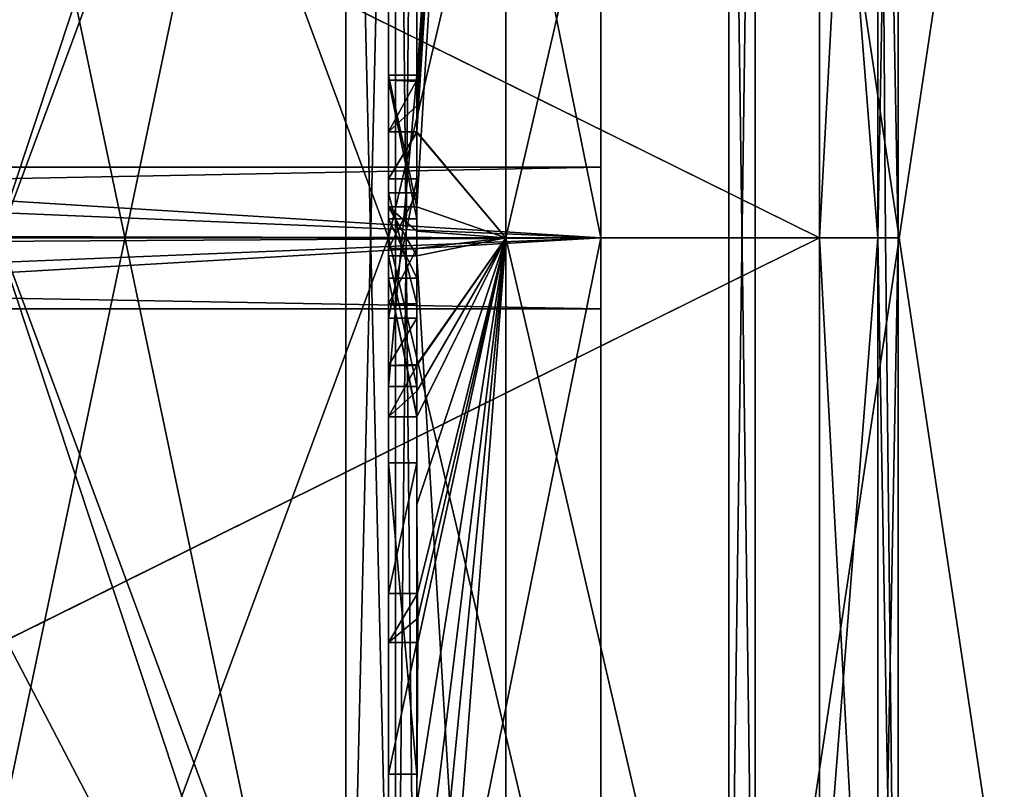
# Model space of a CAD drawing. Extents: x -23 to 470, y -2000 to 0.
# Tile 102 of 172: x -7.2 to -0.25, y -31.9 to -26.46. Entities that reach past the tile are written whole.
import ezdxf

# ---------------------------------------------------------------- set-up
doc = ezdxf.new("R2010")
doc.units = 0
doc.header["$LTSCALE"] = 64.024212
for name, color, linetype in [('1062', 7, 'CONTINUOUS'), ('1065', 7, 'CONTINUOUS'), ('1068', 7, 'CONTINUOUS'), ('1073', 7, 'CONTINUOUS'), ('1074', 7, 'CONTINUOUS'), ('1075', 7, 'CONTINUOUS'), ('1076', 7, 'CONTINUOUS'), ('1077', 7, 'CONTINUOUS'), ('1078', 7, 'CONTINUOUS'), ('1081', 7, 'CONTINUOUS'), ('1082', 7, 'CONTINUOUS'), ('1085', 7, 'CONTINUOUS'), ('1086', 7, 'CONTINUOUS'), ('1119', 7, 'CONTINUOUS'), ('1121', 7, 'CONTINUOUS'), ('1122', 7, 'CONTINUOUS'), ('1123', 7, 'CONTINUOUS'), ('1124', 7, 'CONTINUOUS'), ('1129', 7, 'CONTINUOUS'), ('1130', 7, 'CONTINUOUS'), ('1131', 7, 'CONTINUOUS'), ('1132', 7, 'CONTINUOUS'), ('1133', 7, 'CONTINUOUS'), ('1134', 7, 'CONTINUOUS'), ('1135', 7, 'CONTINUOUS'), ('1136', 7, 'CONTINUOUS'), ('1137', 7, 'CONTINUOUS'), ('1146', 7, 'CONTINUOUS'), ('1149', 7, 'CONTINUOUS'), ('1152', 7, 'CONTINUOUS'), ('1153', 7, 'CONTINUOUS'), ('1172', 7, 'CONTINUOUS'), ('1173', 7, 'CONTINUOUS'), ('1174', 7, 'CONTINUOUS'), ('1175', 7, 'CONTINUOUS'), ('1176', 7, 'CONTINUOUS'), ('1177', 7, 'CONTINUOUS'), ('1178', 7, 'CONTINUOUS'), ('1179', 7, 'CONTINUOUS'), ('1180', 7, 'CONTINUOUS'), ('1181', 7, 'CONTINUOUS'), ('1182', 7, 'CONTINUOUS'), ('1183', 7, 'CONTINUOUS'), ('1184', 7, 'CONTINUOUS'), ('1185', 7, 'CONTINUOUS'), ('1186', 7, 'CONTINUOUS'), ('1250', 7, 'CONTINUOUS'), ('761', 7, 'CONTINUOUS'), ('766', 7, 'CONTINUOUS'), ('767', 7, 'CONTINUOUS'), ('840', 7, 'CONTINUOUS'), ('841', 7, 'CONTINUOUS'), ('867', 7, 'CONTINUOUS'), ('868', 7, 'CONTINUOUS')]:
    doc.layers.add(name, color=color, linetype=linetype)

msp = doc.modelspace()

# ---------------------------------------------------------------- linework, layer by layer
at = {"layer": '1062', "linetype": 'CONTINUOUS'}
for points in [[(-8.0232, -20.5597, 17.05), (-4.9, -35.4403, 17.05), (-8.5978, -24.2917, 17.05), (-8.0232, -20.5597, 17.05)], [(-4.9, -20.5597, 17.05), (-4.9, -35.4403, 17.05), (-8.0232, -20.5597, 17.05), (-4.9, -20.5597, 17.05)], [(-8.5978, -24.2917, 17.05), (-4.9, -35.4403, 17.05), (-8.7857, -28, 17.05), (-8.5978, -24.2917, 17.05)], [(-8.7857, -28, 17.05), (-4.9, -35.4403, 17.05), (-8.5976, -31.7097, 17.05), (-8.7857, -28, 17.05)], [(-8.5976, -31.7097, 17.05), (-4.9, -35.4403, 17.05), (-8.0232, -35.4403, 17.05), (-8.5976, -31.7097, 17.05)]]:
    msp.add_3dface(points, dxfattribs=at)
at = {"layer": '1065', "linetype": 'CONTINUOUS'}
for points in [[(-8.5978, -31.7083, 48.95), (-4.9, -20.5597, 48.95), (-8.7857, -28, 48.95), (-8.5978, -31.7083, 48.95)], [(-8.7857, -28, 48.95), (-4.9, -20.5597, 48.95), (-8.5976, -24.2903, 48.95), (-8.7857, -28, 48.95)], [(-8.0232, -35.4403, 48.95), (-4.9, -20.5597, 48.95), (-8.5978, -31.7083, 48.95), (-8.0232, -35.4403, 48.95)], [(-4.9, -35.4403, 48.95), (-4.9, -20.5597, 48.95), (-8.0232, -35.4403, 48.95), (-4.9, -35.4403, 48.95)]]:
    msp.add_3dface(points, dxfattribs=at)
at = {"layer": '1068', "linetype": 'CONTINUOUS'}
for points in [[(-4.4, -18.2415, 16.1174), (-4.4, -27.7791, 13.5006), (-4.4, -20.4497, 16.55), (-4.4, -18.2415, 16.1174)], [(-4.4, -35.5503, 49.45), (-4.4, -21.7364, 49.5), (-4.4, -20.4497, 49.45), (-4.4, -35.5503, 49.45)], [(-4.4, -26.85, 16.5), (-4.4, -29.0506, 16.5), (-4.4, -20.4497, 16.55), (-4.4, -26.85, 16.5)], [(-4.4, -20.4497, 16.55), (-4.4, -29.0506, 16.5), (-4.4, -35.5503, 16.55), (-4.4, -20.4497, 16.55)], [(-4.4, -26.85, 16.2172), (-4.4, -26.85, 16.5), (-4.4, -20.4497, 16.55), (-4.4, -26.85, 16.2172)], [(-4.4, -27.7791, 13.5006), (-4.4, -26.85, 16.2172), (-4.4, -20.4497, 16.55), (-4.4, -27.7791, 13.5006)], [(-4.4, -22.1297, 49.5), (-4.4, -21.7364, 49.5), (-4.4, -35.5503, 49.45), (-4.4, -22.1297, 49.5)], [(-4.4, -23.5648, 49.5), (-4.4, -22.1297, 49.5), (-4.4, -35.5503, 49.45), (-4.4, -23.5648, 49.5)], [(-4.4, -23.9582, 49.5), (-4.4, -23.5648, 49.5), (-4.4, -35.5503, 49.45), (-4.4, -23.9582, 49.5)], [(-4.4, -25.8781, 49.5), (-4.4, -23.9582, 49.5), (-4.4, -35.5503, 49.45), (-4.4, -25.8781, 49.5)], [(-4.4, -26.2268, 49.5), (-4.4, -25.8781, 49.5), (-4.4, -35.5503, 49.45), (-4.4, -26.2268, 49.5)], [(-4.4, -26.2268, 52.4192), (-4.4, -26.2268, 49.5), (-4.4, -27.8639, 49.5), (-4.4, -26.2268, 52.4192)], [(-4.4, -27.8639, 49.5), (-4.4, -26.2268, 49.5), (-4.4, -35.5503, 49.45), (-4.4, -27.8639, 49.5)], [(-4.4, -26.5602, 52.4468), (-4.4, -26.2268, 52.4192), (-4.4, -27.8639, 49.5), (-4.4, -26.5602, 52.4468)], [(-4.4, -26.894, 52.4686), (-4.4, -26.5602, 52.4468), (-4.4, -27.8639, 49.5), (-4.4, -26.894, 52.4686)], [(-4.4, -27.7791, 16.2172), (-4.4, -26.85, 16.2172), (-4.4, -27.7791, 13.5006), (-4.4, -27.7791, 16.2172)], [(-4.4, -27.254, 52.4857), (-4.4, -27.5811, 51.4497), (-4.4, -28.0747, 52.4999), (-4.4, -27.254, 52.4857)], [(-4.4, -27.5811, 51.4497), (-4.4, -28.5656, 51.4497), (-4.4, -28.0747, 52.4999), (-4.4, -27.5811, 51.4497)], [(-4.4, -28.4656, 51.1456), (-4.4, -27.6811, 51.1456), (-4.4, -28.0744, 49.904), (-4.4, -28.4656, 51.1456)], [(-4.4, -28.2828, 49.5), (-4.4, -27.8639, 49.5), (-4.4, -35.5503, 49.45), (-4.4, -28.2828, 49.5)], [(-4.4, -28.5656, 51.4497), (-4.4, -28.8949, 52.4795), (-4.4, -28.0747, 52.4999), (-4.4, -28.5656, 51.4497)], [(-4.4, -28.1257, 13.5002), (-4.4, -35.6608, 15.0679), (-4.4, -28.1257, 16.2172), (-4.4, -28.1257, 13.5002)], [(-4.4, -28.1257, 16.2172), (-4.4, -35.6608, 15.0679), (-4.4, -29.0506, 16.2172), (-4.4, -28.1257, 16.2172)], [(-4.4, -29.2498, 52.4599), (-4.4, -28.2828, 49.5), (-4.4, -29.5882, 49.5), (-4.4, -29.2498, 52.4599)], [(-4.4, -29.5882, 49.5), (-4.4, -28.2828, 49.5), (-4.4, -35.5503, 49.45), (-4.4, -29.5882, 49.5)], [(-4.4, -29.0506, 16.2172), (-4.4, -35.6608, 15.0679), (-4.4, -29.0506, 16.5), (-4.4, -29.0506, 16.2172)], [(-4.4, -29.0506, 16.5), (-4.4, -35.6608, 15.0679), (-4.4, -35.5503, 16.55), (-4.4, -29.0506, 16.5)], [(-4.4, -29.8827, 52.4089), (-4.4, -29.2498, 52.4599), (-4.4, -29.5882, 49.7828), (-4.4, -29.8827, 52.4089)], [(-4.4, -29.5882, 49.7828), (-4.4, -29.2498, 52.4599), (-4.4, -29.5882, 49.5), (-4.4, -29.5882, 49.7828)], [(-4.4, -30.5131, 49.7828), (-4.4, -29.8827, 52.4089), (-4.4, -29.5882, 49.7828), (-4.4, -30.5131, 49.7828)], [(-4.4, -31.7888, 49.5), (-4.4, -29.5882, 49.5), (-4.4, -35.5503, 49.45), (-4.4, -31.7888, 49.5)], [(-4.4, -30.5131, 52.3374), (-4.4, -29.8827, 52.4089), (-4.4, -30.5131, 49.7828), (-4.4, -30.5131, 52.3374)], [(-4.4, -30.8597, 49.7828), (-4.4, -31.7888, 49.7828), (-4.4, -30.8597, 52.2892), (-4.4, -30.8597, 49.7828)], [(-4.4, -30.8597, 52.2892), (-4.4, -31.7888, 49.7828), (-4.4, -32.0042, 52.0844), (-4.4, -30.8597, 52.2892)], [(-4.4, -31.7888, 49.7828), (-4.4, -31.7888, 49.5), (-4.4, -32.6371, 49.5), (-4.4, -31.7888, 49.7828)], [(-4.4, -32.6371, 49.5), (-4.4, -31.7888, 49.5), (-4.4, -35.5503, 49.45), (-4.4, -32.6371, 49.5)], [(-4.4, -32.0042, 52.0844), (-4.4, -31.7888, 49.7828), (-4.4, -32.6371, 49.5), (-4.4, -32.0042, 52.0844)]]:
    msp.add_3dface(points, dxfattribs=at)
at = {"layer": '1073', "linetype": 'CONTINUOUS'}
for points in [[(-4.4, -27.7791, 13.5006), (-4.4, -18.2415, 16.1174), (-3.7698, -17.4203, 14.6754), (-4.4, -27.7791, 13.5006)], [(-3.7698, -28, 11.8406), (-4.4, -27.7791, 13.5006), (-3.7698, -17.4203, 14.6754), (-3.7698, -28, 11.8406)], [(-3.7698, -28, 11.8406), (-3.7698, -17.4203, 14.6754), (-2.1949, -21.207, 12.0934), (-3.7698, -28, 11.8406)], [(-2.1949, -34.793, 12.0934), (-3.7698, -28, 11.8406), (-2.1949, -21.207, 12.0934), (-2.1949, -34.793, 12.0934)], [(-4.4, -27.9524, 13.5), (-4.4, -27.7791, 13.5006), (-3.7698, -28, 11.8406), (-4.4, -27.9524, 13.5)], [(-4.4, -28.1257, 13.5002), (-4.4, -27.9524, 13.5), (-3.7698, -28, 11.8406), (-4.4, -28.1257, 13.5002)], [(-3.7698, -38.5797, 14.6754), (-4.4, -28.1257, 13.5002), (-3.7698, -28, 11.8406), (-3.7698, -38.5797, 14.6754)], [(-3.7698, -38.5797, 14.6754), (-3.7698, -28, 11.8406), (-2.1949, -34.793, 12.0934), (-3.7698, -38.5797, 14.6754)], [(-4.4, -35.6608, 15.0679), (-4.4, -28.1257, 13.5002), (-3.7698, -38.5797, 14.6754), (-4.4, -35.6608, 15.0679)]]:
    msp.add_3dface(points, dxfattribs=at)
at = {"layer": '1074', "linetype": 'CONTINUOUS'}
for points in [[(-3.7698, -28, 54.1594), (-3.7698, -17.4203, 51.3246), (-4.4, -27.2495, 52.5), (-3.7698, -28, 54.1594)], [(-4.4, -27.2495, 52.5), (-3.7698, -17.4203, 51.3246), (-4.3999, -27.0666, 52.5), (-4.4, -27.2495, 52.5)], [(-4.3999, -27.0666, 52.5), (-3.7698, -17.4203, 51.3246), (-4.3998, -26.8838, 52.5), (-4.3999, -27.0666, 52.5)], [(-4.3998, -26.8838, 52.5), (-3.7698, -17.4203, 51.3246), (-4.3987, -26.2268, 52.5), (-4.3998, -26.8838, 52.5)], [(-3.7698, -17.4203, 51.3246), (-3.7698, -28, 54.1594), (-2.1949, -21.207, 53.9066), (-3.7698, -17.4203, 51.3246)], [(-2.1949, -21.207, 53.9066), (-3.7698, -28, 54.1594), (-2.1949, -34.793, 53.9066), (-2.1949, -21.207, 53.9066)], [(-4.4, -26.2268, 52.4192), (-4.4, -26.5602, 52.4468), (-4.3997, -26.2268, 52.4596), (-4.4, -26.2268, 52.4192)], [(-4.4, -26.5602, 52.4468), (-4.3998, -26.8838, 52.5), (-4.3987, -26.2268, 52.5), (-4.4, -26.5602, 52.4468)], [(-4.3997, -26.2268, 52.4596), (-4.4, -26.5602, 52.4468), (-4.3987, -26.2268, 52.5), (-4.3997, -26.2268, 52.4596)], [(-4.4, -26.5602, 52.4468), (-4.4, -26.894, 52.4686), (-4.3999, -26.8889, 52.4843), (-4.4, -26.5602, 52.4468)], [(-4.3998, -26.8838, 52.5), (-4.4, -26.5602, 52.4468), (-4.3999, -26.8889, 52.4843), (-4.3998, -26.8838, 52.5)], [(-4.4, -27.254, 52.4857), (-3.7698, -28, 54.1594), (-4.4, -27.2495, 52.5), (-4.4, -27.254, 52.4857)], [(-4.4, -27.254, 52.4857), (-4.4, -28.0747, 52.4999), (-3.7698, -28, 54.1594), (-4.4, -27.254, 52.4857)], [(-4.4, -28.0747, 52.4999), (-4.4, -28.8949, 52.4795), (-3.7698, -28, 54.1594), (-4.4, -28.0747, 52.4999)], [(-3.7698, -28, 54.1594), (-4.4, -28.8949, 52.4795), (-4.4, -28.8982, 52.4897), (-3.7698, -28, 54.1594)], [(-3.7698, -28, 54.1594), (-4.4, -29.8827, 52.4089), (-4.3948, -30.5131, 52.5), (-3.7698, -28, 54.1594)], [(-4.4, -29.8827, 52.4089), (-3.7698, -28, 54.1594), (-4.3997, -29.2629, 52.5), (-4.4, -29.8827, 52.4089)], [(-3.7698, -28, 54.1594), (-4.4, -32.0042, 52.0844), (-4.3401, -32.6371, 52.5), (-3.7698, -28, 54.1594)], [(-4.4, -32.0042, 52.0844), (-3.7698, -28, 54.1594), (-4.3913, -30.8597, 52.5), (-4.4, -32.0042, 52.0844)], [(-4.3999, -28.9015, 52.5), (-3.7698, -28, 54.1594), (-4.4, -28.8982, 52.4897), (-4.3999, -28.9015, 52.5)], [(-4.3998, -29.0822, 52.5), (-3.7698, -28, 54.1594), (-4.3999, -28.9015, 52.5), (-4.3998, -29.0822, 52.5)], [(-4.3997, -29.2629, 52.5), (-3.7698, -28, 54.1594), (-4.3998, -29.0822, 52.5), (-4.3997, -29.2629, 52.5)], [(-4.3932, -30.6867, 52.5), (-3.7698, -28, 54.1594), (-4.3948, -30.5131, 52.5), (-4.3932, -30.6867, 52.5)], [(-4.3913, -30.8597, 52.5), (-3.7698, -28, 54.1594), (-4.3932, -30.6867, 52.5), (-4.3913, -30.8597, 52.5)], [(-4.2952, -33.3336, 52.5), (-3.7698, -28, 54.1594), (-4.3401, -32.6371, 52.5), (-4.2952, -33.3336, 52.5)], [(-4.2315, -34, 52.5), (-3.7698, -28, 54.1594), (-4.2952, -33.3336, 52.5), (-4.2315, -34, 52.5)], [(-3.7698, -38.5797, 51.3246), (-3.7698, -28, 54.1594), (-4.2315, -34, 52.5), (-3.7698, -38.5797, 51.3246)], [(-3.7698, -28, 54.1594), (-3.7698, -38.5797, 51.3246), (-2.1949, -34.793, 53.9066), (-3.7698, -28, 54.1594)], [(-4.4, -29.2498, 52.4599), (-4.4, -29.8827, 52.4089), (-4.3999, -29.2564, 52.48), (-4.4, -29.2498, 52.4599)], [(-4.3999, -29.2564, 52.48), (-4.4, -29.8827, 52.4089), (-4.3997, -29.2629, 52.5), (-4.3999, -29.2564, 52.48)], [(-4.4, -29.8827, 52.4089), (-4.4, -30.5131, 52.3374), (-4.3987, -30.5131, 52.4187), (-4.4, -29.8827, 52.4089)], [(-4.3948, -30.5131, 52.5), (-4.4, -29.8827, 52.4089), (-4.3987, -30.5131, 52.4187), (-4.3948, -30.5131, 52.5)], [(-4.4, -30.8597, 52.2892), (-4.4, -32.0042, 52.0844), (-4.3913, -30.8597, 52.5), (-4.4, -30.8597, 52.2892)], [(-4.3978, -30.8597, 52.3947), (-4.4, -30.8597, 52.2892), (-4.3913, -30.8597, 52.5), (-4.3978, -30.8597, 52.3947)]]:
    msp.add_3dface(points, dxfattribs=at)
at = {"layer": '1075', "linetype": 'CONTINUOUS'}
for points in [[(-2.0094, -34.789, 53.8945), (0, -21.3726, 53.3941), (-2.0094, -21.211, 53.8945), (-2.0094, -34.789, 53.8945)], [(0, -34.6274, 53.3941), (0, -21.3726, 53.3941), (-2.0094, -34.789, 53.8945), (0, -34.6274, 53.3941)]]:
    msp.add_3dface(points, dxfattribs=at)
at = {"layer": '1076', "linetype": 'CONTINUOUS'}
for points in [[(0, -21.3726, 12.6059), (0, -34.6274, 12.6059), (-2.0094, -21.211, 12.1055), (0, -21.3726, 12.6059)], [(-2.0094, -21.211, 12.1055), (0, -34.6274, 12.6059), (-2.0094, -34.789, 12.1055), (-2.0094, -21.211, 12.1055)]]:
    msp.add_3dface(points, dxfattribs=at)
at = {"layer": '1077', "linetype": 'CONTINUOUS'}
for points in [[(-1.5562, -22.7321, 27.7321), (-1.5562, -28, 25.55), (-1.1443, -20.3599, 25.3599), (-1.5562, -22.7321, 27.7321)], [(-1.5562, -28, 25.55), (-1.1443, -28, 22.1953), (-1.1443, -20.3599, 25.3599), (-1.5562, -28, 25.55)], [(-1.1443, -28, 43.8047), (-1.5562, -22.7321, 38.2679), (-1.1443, -20.3599, 40.6401), (-1.1443, -28, 43.8047)], [(-1.5562, -28, 40.45), (-1.5562, -22.7321, 38.2679), (-1.1443, -28, 43.8047), (-1.5562, -28, 40.45)]]:
    msp.add_3dface(points, dxfattribs=at)
at = {"layer": '1078', "linetype": 'CONTINUOUS'}
for points in [[(-1.5562, -28, 25.55), (-1.5562, -33.2679, 27.7321), (-1.1443, -28, 22.1953), (-1.5562, -28, 25.55)], [(-1.1443, -28, 22.1953), (-1.5562, -33.2679, 27.7321), (-1.1443, -35.64, 25.3599), (-1.1443, -28, 22.1953)], [(-1.5562, -33.2679, 38.2679), (-1.5562, -28, 40.45), (-1.1443, -35.64, 40.6401), (-1.5562, -33.2679, 38.2679)], [(-1.5562, -28, 40.45), (-1.1443, -28, 43.8047), (-1.1443, -35.64, 40.6401), (-1.5562, -28, 40.45)]]:
    msp.add_3dface(points, dxfattribs=at)
at = {"layer": '1081', "linetype": 'CONTINUOUS'}
for points in [[(-2.1949, -34.793, 12.0934), (-2.1949, -21.207, 12.0934), (-2.0094, -34.789, 12.1055), (-2.1949, -34.793, 12.0934)], [(-2.1949, -21.207, 12.0934), (-2.0094, -21.211, 12.1055), (-2.0094, -34.789, 12.1055), (-2.1949, -21.207, 12.0934)]]:
    msp.add_3dface(points, dxfattribs=at)
at = {"layer": '1082', "linetype": 'CONTINUOUS'}
for points in [[(-2.1949, -21.207, 53.9066), (-2.1949, -34.793, 53.9066), (-2.0094, -21.211, 53.8945), (-2.1949, -21.207, 53.9066)], [(-2.1949, -34.793, 53.9066), (-2.0094, -34.789, 53.8945), (-2.0094, -21.211, 53.8945), (-2.1949, -34.793, 53.9066)]]:
    msp.add_3dface(points, dxfattribs=at)
at = {"layer": '1085', "linetype": 'CONTINUOUS'}
for points in [[(-9.1, -24.2663, 26.5532), (-1.5562, -28, 25.55), (-1.5562, -22.7321, 27.7321), (-9.1, -24.2663, 26.5532)], [(-9.1, -28.0008, 25.55), (-1.5562, -28, 25.55), (-9.1, -24.2663, 26.5532), (-9.1, -28.0008, 25.55)], [(-1.5562, -33.2679, 27.7321), (-1.5562, -28, 25.55), (-9.1, -31.7352, 26.554), (-1.5562, -33.2679, 27.7321)], [(-9.1, -31.7352, 26.554), (-1.5562, -28, 25.55), (-9.1, -28.0008, 25.55), (-9.1, -31.7352, 26.554)], [(-9.1, -34.4651, 29.2979), (-1.5562, -33.2679, 27.7321), (-9.1, -31.7352, 26.554), (-9.1, -34.4651, 29.2979)]]:
    msp.add_3dface(points, dxfattribs=at)
at = {"layer": '1086', "linetype": 'CONTINUOUS'}
for points in [[(-1.5562, -28, 40.45), (-9.1, -24.2648, 39.446), (-1.5562, -22.7321, 38.2679), (-1.5562, -28, 40.45)], [(-9.1, -27.9992, 40.45), (-9.1, -24.2648, 39.446), (-1.5562, -28, 40.45), (-9.1, -27.9992, 40.45)], [(-9.1, -31.7337, 39.4468), (-9.1, -27.9992, 40.45), (-1.5562, -28, 40.45), (-9.1, -31.7337, 39.4468)], [(-1.5562, -33.2679, 38.2679), (-9.1, -31.7337, 39.4468), (-1.5562, -28, 40.45), (-1.5562, -33.2679, 38.2679)], [(-9.1, -34.4641, 36.7038), (-9.1, -31.7337, 39.4468), (-1.5562, -33.2679, 38.2679), (-9.1, -34.4641, 36.7038)]]:
    msp.add_3dface(points, dxfattribs=at)
at = {"layer": '1119', "linetype": 'CONTINUOUS'}
for points in [[(-4.6, -26.8838, 52.5), (-4.6, -27.8639, 49.5), (-4.6, -27.2495, 52.5), (-4.6, -26.8838, 52.5)], [(-4.6, -27.2495, 52.5), (-4.6, -27.8639, 49.5), (-4.6, -27.5811, 51.4497), (-4.6, -27.2495, 52.5)], [(-4.6, -27.5811, 51.4497), (-4.6, -27.8639, 49.5), (-4.6, -27.6811, 51.1456), (-4.6, -27.5811, 51.4497)], [(-4.6, -28.5656, 51.4497), (-4.6, -27.5811, 51.4497), (-4.6, -28.4656, 51.1456), (-4.6, -28.5656, 51.4497)], [(-4.6, -28.4656, 51.1456), (-4.6, -27.5811, 51.4497), (-4.6, -27.6811, 51.1456), (-4.6, -28.4656, 51.1456)], [(-4.6, -27.6811, 51.1456), (-4.6, -27.8639, 49.5), (-4.6, -28.0744, 49.904), (-4.6, -27.6811, 51.1456)], [(-4.6, -27.8639, 49.5), (-4.6, -28.2828, 49.5), (-4.6, -28.0744, 49.904), (-4.6, -27.8639, 49.5)], [(-4.6, -28.2828, 49.5), (-4.6, -28.4656, 51.1456), (-4.6, -28.0744, 49.904), (-4.6, -28.2828, 49.5)], [(-4.6, -28.2828, 49.5), (-4.6, -29.2629, 52.5), (-4.6, -28.4656, 51.1456), (-4.6, -28.2828, 49.5)], [(-4.6, -29.2629, 52.5), (-4.6, -28.5656, 51.4497), (-4.6, -28.4656, 51.1456), (-4.6, -29.2629, 52.5)], [(-4.6, -28.9015, 52.5), (-4.6, -28.5656, 51.4497), (-4.6, -29.2629, 52.5), (-4.6, -28.9015, 52.5)], [(-4.6, -29.5882, 49.7828), (-4.6, -29.5882, 49.5), (-4.6, -31.7888, 49.5), (-4.6, -29.5882, 49.7828)], [(-4.6, -30.5131, 49.7828), (-4.6, -29.5882, 49.7828), (-4.6, -31.7888, 49.5), (-4.6, -30.5131, 49.7828)], [(-4.6, -30.5131, 52.5), (-4.6, -30.5131, 49.7828), (-4.6, -30.8597, 49.7828), (-4.6, -30.5131, 52.5)], [(-4.6, -30.8597, 49.7828), (-4.6, -30.5131, 49.7828), (-4.6, -31.7888, 49.5), (-4.6, -30.8597, 49.7828)], [(-4.6, -30.8597, 52.5), (-4.6, -30.5131, 52.5), (-4.6, -30.8597, 49.7828), (-4.6, -30.8597, 52.5)], [(-4.6, -31.7888, 49.7828), (-4.6, -30.8597, 49.7828), (-4.6, -31.7888, 49.5), (-4.6, -31.7888, 49.7828)]]:
    msp.add_3dface(points, dxfattribs=at)
at = {"layer": '1121', "linetype": 'CONTINUOUS'}
for points in [[(-4.4, -29.5882, 49.7828), (-4.4, -29.5882, 49.5), (-4.6, -29.5882, 49.7828), (-4.4, -29.5882, 49.7828)], [(-4.4, -29.5882, 49.5), (-4.6, -29.5882, 49.5), (-4.6, -29.5882, 49.7828), (-4.4, -29.5882, 49.5)]]:
    msp.add_3dface(points, dxfattribs=at)
at = {"layer": '1122', "linetype": 'CONTINUOUS'}
for points in [[(-4.4, -27.8639, 49.5), (-4.4, -28.2828, 49.5), (-4.6, -27.8639, 49.5), (-4.4, -27.8639, 49.5)], [(-4.6, -27.8639, 49.5), (-4.4, -28.2828, 49.5), (-4.6, -28.2828, 49.5), (-4.6, -27.8639, 49.5)]]:
    msp.add_3dface(points, dxfattribs=at)
at = {"layer": '1123', "linetype": 'CONTINUOUS'}
for points in [[(-4.4, -26.894, 52.4686), (-4.4, -27.8639, 49.5), (-4.6, -26.8838, 52.5), (-4.4, -26.894, 52.4686)], [(-4.3999, -26.8889, 52.4843), (-4.4, -26.894, 52.4686), (-4.6, -26.8838, 52.5), (-4.3999, -26.8889, 52.4843)], [(-4.4, -27.8639, 49.5), (-4.6, -27.8639, 49.5), (-4.6, -26.8838, 52.5), (-4.4, -27.8639, 49.5)], [(-4.3998, -26.8838, 52.5), (-4.3999, -26.8889, 52.4843), (-4.6, -26.8838, 52.5), (-4.3998, -26.8838, 52.5)]]:
    msp.add_3dface(points, dxfattribs=at)
at = {"layer": '1124', "linetype": 'CONTINUOUS'}
for points in [[(-4.4, -27.6811, 51.1456), (-4.4, -28.4656, 51.1456), (-4.6, -27.6811, 51.1456), (-4.4, -27.6811, 51.1456)], [(-4.4, -28.4656, 51.1456), (-4.6, -28.4656, 51.1456), (-4.6, -27.6811, 51.1456), (-4.4, -28.4656, 51.1456)]]:
    msp.add_3dface(points, dxfattribs=at)
at = {"layer": '1129', "linetype": 'CONTINUOUS'}
for points in [[(-4.6, -27.7791, 16.2172), (-4.6, -29.0506, 16.5), (-4.6, -26.85, 16.2172), (-4.6, -27.7791, 16.2172)], [(-4.6, -26.85, 16.2172), (-4.6, -29.0506, 16.5), (-4.6, -26.85, 16.5), (-4.6, -26.85, 16.2172)], [(-4.6, -28.1257, 16.2172), (-4.6, -29.0506, 16.5), (-4.6, -27.7791, 16.2172), (-4.6, -28.1257, 16.2172)], [(-4.6, -28.1257, 13.5), (-4.6, -28.1257, 16.2172), (-4.6, -27.7791, 13.5), (-4.6, -28.1257, 13.5)], [(-4.6, -27.7791, 13.5), (-4.6, -28.1257, 16.2172), (-4.6, -27.7791, 16.2172), (-4.6, -27.7791, 13.5)], [(-4.6, -29.0506, 16.2172), (-4.6, -29.0506, 16.5), (-4.6, -28.1257, 16.2172), (-4.6, -29.0506, 16.2172)]]:
    msp.add_3dface(points, dxfattribs=at)
at = {"layer": '1130', "linetype": 'CONTINUOUS'}
for points in [[(-4.4, -28.1257, 16.2172), (-4.4, -29.0506, 16.2172), (-4.6, -28.1257, 16.2172), (-4.4, -28.1257, 16.2172)], [(-4.4, -29.0506, 16.2172), (-4.6, -29.0506, 16.2172), (-4.6, -28.1257, 16.2172), (-4.4, -29.0506, 16.2172)]]:
    msp.add_3dface(points, dxfattribs=at)
at = {"layer": '1131', "linetype": 'CONTINUOUS'}
for points in [[(-4.4, -28.1257, 13.5002), (-4.4, -28.1257, 16.2172), (-4.6, -28.1257, 13.5), (-4.4, -28.1257, 13.5002)], [(-4.4, -28.1257, 16.2172), (-4.6, -28.1257, 16.2172), (-4.6, -28.1257, 13.5), (-4.4, -28.1257, 16.2172)]]:
    msp.add_3dface(points, dxfattribs=at)
at = {"layer": '1132', "linetype": 'CONTINUOUS'}
for points in [[(-4.4, -27.9524, 13.5), (-4.4, -28.1257, 13.5002), (-4.6, -27.7791, 13.5), (-4.4, -27.9524, 13.5)], [(-4.4, -28.1257, 13.5002), (-4.6, -28.1257, 13.5), (-4.6, -27.7791, 13.5), (-4.4, -28.1257, 13.5002)], [(-4.4, -27.7791, 13.5006), (-4.4, -27.9524, 13.5), (-4.6, -27.7791, 13.5), (-4.4, -27.7791, 13.5006)]]:
    msp.add_3dface(points, dxfattribs=at)
at = {"layer": '1133', "linetype": 'CONTINUOUS'}
for points in [[(-4.4, -27.7791, 16.2172), (-4.4, -27.7791, 13.5006), (-4.6, -27.7791, 16.2172), (-4.4, -27.7791, 16.2172)], [(-4.4, -27.7791, 13.5006), (-4.6, -27.7791, 13.5), (-4.6, -27.7791, 16.2172), (-4.4, -27.7791, 13.5006)]]:
    msp.add_3dface(points, dxfattribs=at)
at = {"layer": '1134', "linetype": 'CONTINUOUS'}
for points in [[(-4.4, -26.85, 16.2172), (-4.4, -27.7791, 16.2172), (-4.6, -26.85, 16.2172), (-4.4, -26.85, 16.2172)], [(-4.4, -27.7791, 16.2172), (-4.6, -27.7791, 16.2172), (-4.6, -26.85, 16.2172), (-4.4, -27.7791, 16.2172)]]:
    msp.add_3dface(points, dxfattribs=at)
at = {"layer": '1135', "linetype": 'CONTINUOUS'}
for points in [[(-4.4, -26.85, 16.5), (-4.4, -26.85, 16.2172), (-4.6, -26.85, 16.5), (-4.4, -26.85, 16.5)], [(-4.4, -26.85, 16.2172), (-4.6, -26.85, 16.2172), (-4.6, -26.85, 16.5), (-4.4, -26.85, 16.2172)]]:
    msp.add_3dface(points, dxfattribs=at)
at = {"layer": '1136', "linetype": 'CONTINUOUS'}
for points in [[(-4.4, -29.0506, 16.5), (-4.4, -26.85, 16.5), (-4.6, -29.0506, 16.5), (-4.4, -29.0506, 16.5)], [(-4.6, -29.0506, 16.5), (-4.4, -26.85, 16.5), (-4.6, -26.85, 16.5), (-4.6, -29.0506, 16.5)]]:
    msp.add_3dface(points, dxfattribs=at)
at = {"layer": '1137', "linetype": 'CONTINUOUS'}
for points in [[(-4.4, -29.0506, 16.2172), (-4.4, -29.0506, 16.5), (-4.6, -29.0506, 16.2172), (-4.4, -29.0506, 16.2172)], [(-4.4, -29.0506, 16.5), (-4.6, -29.0506, 16.5), (-4.6, -29.0506, 16.2172), (-4.4, -29.0506, 16.5)]]:
    msp.add_3dface(points, dxfattribs=at)
at = {"layer": '1146', "linetype": 'CONTINUOUS'}
for points in [[(-4.4, -35.5503, 49.45), (-4.4, -20.4497, 49.45), (-4.549, -20.5279, 49.094), (-4.4, -35.5503, 49.45)], [(-4.549, -20.5279, 49.094), (-4.9, -20.5597, 48.95), (-4.549, -35.4721, 49.094), (-4.549, -20.5279, 49.094)], [(-4.9, -20.5597, 48.95), (-4.9, -35.4403, 48.95), (-4.549, -35.4721, 49.094), (-4.9, -20.5597, 48.95)], [(-4.4, -35.5503, 49.45), (-4.549, -20.5279, 49.094), (-4.549, -35.4721, 49.094), (-4.4, -35.5503, 49.45)]]:
    msp.add_3dface(points, dxfattribs=at)
at = {"layer": '1149', "linetype": 'CONTINUOUS'}
for points in [[(-4.4, -20.4497, 16.55), (-4.4, -35.5503, 16.55), (-4.549, -35.4721, 16.906), (-4.4, -20.4497, 16.55)], [(-4.4, -20.4497, 16.55), (-4.549, -35.4721, 16.906), (-4.549, -20.5279, 16.906), (-4.4, -20.4497, 16.55)], [(-4.9, -35.4403, 17.05), (-4.9, -20.5597, 17.05), (-4.549, -20.5279, 16.906), (-4.9, -35.4403, 17.05)], [(-4.549, -35.4721, 16.906), (-4.9, -35.4403, 17.05), (-4.549, -20.5279, 16.906), (-4.549, -35.4721, 16.906)]]:
    msp.add_3dface(points, dxfattribs=at)
at = {"layer": '1152', "linetype": 'CONTINUOUS'}
for points in [[(-1, -28, 44.3877), (-1.1443, -20.3599, 40.6401), (-1, -19.9472, 41.0517), (-1, -28, 44.3877)], [(-1.1443, -20.3599, 25.3599), (-1.1443, -28, 22.1953), (-1, -19.9478, 24.9478), (-1.1443, -20.3599, 25.3599)], [(-1, -19.9478, 24.9478), (-1.1443, -28, 22.1953), (-1, -27.9994, 21.6124), (-1, -19.9478, 24.9478)], [(-1.1443, -28, 43.8047), (-1.1443, -20.3599, 40.6401), (-1.0897, -28, 44.1005), (-1.1443, -28, 43.8047)], [(-1.1443, -20.3599, 40.6401), (-1, -28, 44.3877), (-1.0897, -28, 44.1005), (-1.1443, -20.3599, 40.6401)], [(-1.1443, -28, 22.1953), (-1.1443, -35.64, 25.3599), (-1, -27.9994, 21.6124), (-1.1443, -28, 22.1953)], [(-1, -27.9994, 21.6124), (-1.1443, -35.64, 25.3599), (-1, -36.0517, 24.9472), (-1, -27.9994, 21.6124)]]:
    msp.add_3dface(points, dxfattribs=at)
at = {"layer": '1153', "linetype": 'CONTINUOUS'}
for points in [[(-1.1443, -35.64, 40.6401), (-1.1443, -28, 43.8047), (-1, -36.0523, 41.0523), (-1.1443, -35.64, 40.6401)], [(-1, -36.0523, 41.0523), (-1.1443, -28, 43.8047), (-1.0897, -28, 44.1005), (-1, -36.0523, 41.0523)], [(-1, -28, 44.3877), (-1, -36.0523, 41.0523), (-1.0897, -28, 44.1005), (-1, -28, 44.3877)]]:
    msp.add_3dface(points, dxfattribs=at)
at = {"layer": '1172', "linetype": 'CONTINUOUS'}
for points in [[(-4.4, -29.5882, 49.5), (-4.4, -31.7888, 49.5), (-4.6, -29.5882, 49.5), (-4.4, -29.5882, 49.5)], [(-4.6, -29.5882, 49.5), (-4.4, -31.7888, 49.5), (-4.6, -31.7888, 49.5), (-4.6, -29.5882, 49.5)]]:
    msp.add_3dface(points, dxfattribs=at)
at = {"layer": '1173', "linetype": 'CONTINUOUS'}
for points in [[(-4.4, -31.7888, 49.5), (-4.4, -31.7888, 49.7828), (-4.6, -31.7888, 49.5), (-4.4, -31.7888, 49.5)], [(-4.4, -31.7888, 49.7828), (-4.6, -31.7888, 49.7828), (-4.6, -31.7888, 49.5), (-4.4, -31.7888, 49.7828)]]:
    msp.add_3dface(points, dxfattribs=at)
at = {"layer": '1174', "linetype": 'CONTINUOUS'}
for points in [[(-4.4, -31.7888, 49.7828), (-4.4, -30.8597, 49.7828), (-4.6, -31.7888, 49.7828), (-4.4, -31.7888, 49.7828)], [(-4.4, -30.8597, 49.7828), (-4.6, -30.8597, 49.7828), (-4.6, -31.7888, 49.7828), (-4.4, -30.8597, 49.7828)]]:
    msp.add_3dface(points, dxfattribs=at)
at = {"layer": '1175', "linetype": 'CONTINUOUS'}
for points in [[(-4.4, -30.8597, 49.7828), (-4.4, -30.8597, 52.2892), (-4.6, -30.8597, 49.7828), (-4.4, -30.8597, 49.7828)], [(-4.4, -30.8597, 52.2892), (-4.3978, -30.8597, 52.3947), (-4.6, -30.8597, 49.7828), (-4.4, -30.8597, 52.2892)], [(-4.3978, -30.8597, 52.3947), (-4.3913, -30.8597, 52.5), (-4.6, -30.8597, 49.7828), (-4.3978, -30.8597, 52.3947)], [(-4.3913, -30.8597, 52.5), (-4.6, -30.8597, 52.5), (-4.6, -30.8597, 49.7828), (-4.3913, -30.8597, 52.5)]]:
    msp.add_3dface(points, dxfattribs=at)
at = {"layer": '1176', "linetype": 'CONTINUOUS'}
for points in [[(-4.3932, -30.6867, 52.5), (-4.3948, -30.5131, 52.5), (-4.6, -30.8597, 52.5), (-4.3932, -30.6867, 52.5)], [(-4.3948, -30.5131, 52.5), (-4.6, -30.5131, 52.5), (-4.6, -30.8597, 52.5), (-4.3948, -30.5131, 52.5)], [(-4.3913, -30.8597, 52.5), (-4.3932, -30.6867, 52.5), (-4.6, -30.8597, 52.5), (-4.3913, -30.8597, 52.5)]]:
    msp.add_3dface(points, dxfattribs=at)
at = {"layer": '1177', "linetype": 'CONTINUOUS'}
for points in [[(-4.4, -30.5131, 52.3374), (-4.4, -30.5131, 49.7828), (-4.6, -30.5131, 52.5), (-4.4, -30.5131, 52.3374)], [(-4.3987, -30.5131, 52.4187), (-4.4, -30.5131, 52.3374), (-4.6, -30.5131, 52.5), (-4.3987, -30.5131, 52.4187)], [(-4.4, -30.5131, 49.7828), (-4.6, -30.5131, 49.7828), (-4.6, -30.5131, 52.5), (-4.4, -30.5131, 49.7828)], [(-4.3948, -30.5131, 52.5), (-4.3987, -30.5131, 52.4187), (-4.6, -30.5131, 52.5), (-4.3948, -30.5131, 52.5)]]:
    msp.add_3dface(points, dxfattribs=at)
at = {"layer": '1178', "linetype": 'CONTINUOUS'}
for points in [[(-4.4, -30.5131, 49.7828), (-4.4, -29.5882, 49.7828), (-4.6, -30.5131, 49.7828), (-4.4, -30.5131, 49.7828)], [(-4.4, -29.5882, 49.7828), (-4.6, -29.5882, 49.7828), (-4.6, -30.5131, 49.7828), (-4.4, -29.5882, 49.7828)]]:
    msp.add_3dface(points, dxfattribs=at)
at = {"layer": '1179', "linetype": 'CONTINUOUS'}
for points in [[(-4.4, -28.2828, 49.5), (-4.4, -29.2498, 52.4599), (-4.6, -28.2828, 49.5), (-4.4, -28.2828, 49.5)], [(-4.4, -29.2498, 52.4599), (-4.3999, -29.2564, 52.48), (-4.6, -28.2828, 49.5), (-4.4, -29.2498, 52.4599)], [(-4.3999, -29.2564, 52.48), (-4.3997, -29.2629, 52.5), (-4.6, -28.2828, 49.5), (-4.3999, -29.2564, 52.48)], [(-4.3997, -29.2629, 52.5), (-4.6, -29.2629, 52.5), (-4.6, -28.2828, 49.5), (-4.3997, -29.2629, 52.5)]]:
    msp.add_3dface(points, dxfattribs=at)
at = {"layer": '1180', "linetype": 'CONTINUOUS'}
for points in [[(-4.3998, -29.0822, 52.5), (-4.3999, -28.9015, 52.5), (-4.6, -29.2629, 52.5), (-4.3998, -29.0822, 52.5)], [(-4.3999, -28.9015, 52.5), (-4.6, -28.9015, 52.5), (-4.6, -29.2629, 52.5), (-4.3999, -28.9015, 52.5)], [(-4.3997, -29.2629, 52.5), (-4.3998, -29.0822, 52.5), (-4.6, -29.2629, 52.5), (-4.3997, -29.2629, 52.5)]]:
    msp.add_3dface(points, dxfattribs=at)
at = {"layer": '1181', "linetype": 'CONTINUOUS'}
for points in [[(-4.4, -28.8949, 52.4795), (-4.4, -28.5656, 51.4497), (-4.6, -28.9015, 52.5), (-4.4, -28.8949, 52.4795)], [(-4.4, -28.5656, 51.4497), (-4.6, -28.5656, 51.4497), (-4.6, -28.9015, 52.5), (-4.4, -28.5656, 51.4497)], [(-4.4, -28.8982, 52.4897), (-4.4, -28.8949, 52.4795), (-4.6, -28.9015, 52.5), (-4.4, -28.8982, 52.4897)], [(-4.3999, -28.9015, 52.5), (-4.4, -28.8982, 52.4897), (-4.6, -28.9015, 52.5), (-4.3999, -28.9015, 52.5)]]:
    msp.add_3dface(points, dxfattribs=at)
at = {"layer": '1182', "linetype": 'CONTINUOUS'}
for points in [[(-4.4, -28.5656, 51.4497), (-4.4, -27.5811, 51.4497), (-4.6, -28.5656, 51.4497), (-4.4, -28.5656, 51.4497)], [(-4.4, -27.5811, 51.4497), (-4.6, -27.5811, 51.4497), (-4.6, -28.5656, 51.4497), (-4.4, -27.5811, 51.4497)]]:
    msp.add_3dface(points, dxfattribs=at)
at = {"layer": '1183', "linetype": 'CONTINUOUS'}
for points in [[(-4.4, -27.254, 52.4857), (-4.4, -27.2495, 52.5), (-4.6, -27.5811, 51.4497), (-4.4, -27.254, 52.4857)], [(-4.4, -27.2495, 52.5), (-4.6, -27.2495, 52.5), (-4.6, -27.5811, 51.4497), (-4.4, -27.2495, 52.5)], [(-4.4, -27.5811, 51.4497), (-4.4, -27.254, 52.4857), (-4.6, -27.5811, 51.4497), (-4.4, -27.5811, 51.4497)]]:
    msp.add_3dface(points, dxfattribs=at)
at = {"layer": '1184', "linetype": 'CONTINUOUS'}
for points in [[(-4.3999, -27.0666, 52.5), (-4.3998, -26.8838, 52.5), (-4.6, -27.2495, 52.5), (-4.3999, -27.0666, 52.5)], [(-4.3998, -26.8838, 52.5), (-4.6, -26.8838, 52.5), (-4.6, -27.2495, 52.5), (-4.3998, -26.8838, 52.5)], [(-4.4, -27.2495, 52.5), (-4.3999, -27.0666, 52.5), (-4.6, -27.2495, 52.5), (-4.4, -27.2495, 52.5)]]:
    msp.add_3dface(points, dxfattribs=at)
at = {"layer": '1185', "linetype": 'CONTINUOUS'}
for points in [[(-4.4, -28.4656, 51.1456), (-4.4, -28.0744, 49.904), (-4.6, -28.4656, 51.1456), (-4.4, -28.4656, 51.1456)], [(-4.6, -28.4656, 51.1456), (-4.4, -28.0744, 49.904), (-4.6, -28.0744, 49.904), (-4.6, -28.4656, 51.1456)]]:
    msp.add_3dface(points, dxfattribs=at)
at = {"layer": '1186', "linetype": 'CONTINUOUS'}
for points in [[(-4.4, -28.0744, 49.904), (-4.4, -27.6811, 51.1456), (-4.6, -28.0744, 49.904), (-4.4, -28.0744, 49.904)], [(-4.4, -27.6811, 51.1456), (-4.6, -27.6811, 51.1456), (-4.6, -28.0744, 49.904), (-4.4, -27.6811, 51.1456)]]:
    msp.add_3dface(points, dxfattribs=at)
at = {"layer": '1250', "linetype": 'CONTINUOUS'}
for points in [[(-1, -39.3877, 33), (-1, -19.9472, 41.0517), (-1, -16.6124, 32.9994), (-1, -39.3877, 33)], [(-1, -39.3877, 33), (-1, -16.6124, 32.9994), (-1, -19.9478, 24.9478), (-1, -39.3877, 33)], [(-1, -39.3877, 33), (-1, -36.0523, 41.0523), (-1, -19.9472, 41.0517), (-1, -39.3877, 33)], [(-1, -36.0523, 41.0523), (-1, -28, 44.3877), (-1, -19.9472, 41.0517), (-1, -36.0523, 41.0523)], [(-1, -39.3877, 33), (-1, -19.9478, 24.9478), (-1, -36.0517, 24.9472), (-1, -39.3877, 33)], [(-1, -19.9478, 24.9478), (-1, -27.9994, 21.6124), (-1, -36.0517, 24.9472), (-1, -19.9478, 24.9478)]]:
    msp.add_3dface(points, dxfattribs=at)
at = {"layer": '761', "color": 7, "linetype": 'CONTINUOUS'}
for points in [[(-3.1, -21.6357, 39.3634), (-3.1, -28, 42), (-3.1, -21.6357, 26.6366), (-3.1, -21.6357, 39.3634)], [(-3.1, -21.6357, 26.6366), (-3.1, -28, 42), (-3.1, -27.5, 33), (-3.1, -21.6357, 26.6366)], [(-3.1, -28, 24), (-3.1, -21.6357, 26.6366), (-3.1, -28, 32.5), (-3.1, -28, 24)], [(-3.1, -28, 32.5), (-3.1, -21.6357, 26.6366), (-3.1, -27.5, 33), (-3.1, -28, 32.5)], [(-3.1, -27.5, 33), (-3.1, -28, 42), (-3.1, -28, 33.5), (-3.1, -27.5, 33)], [(-3.1, -28, 42), (-3.1, -34.3643, 39.3634), (-3.1, -28, 33.5), (-3.1, -28, 42)], [(-3.1, -34.3643, 26.6366), (-3.1, -28, 24), (-3.1, -34.3643, 39.3634), (-3.1, -34.3643, 26.6366)], [(-3.1, -34.3643, 39.3634), (-3.1, -28, 24), (-3.1, -28.5, 33), (-3.1, -34.3643, 39.3634)], [(-3.1, -28.5, 33), (-3.1, -28, 24), (-3.1, -28, 32.5), (-3.1, -28.5, 33)], [(-3.1, -34.3643, 39.3634), (-3.1, -28.5, 33), (-3.1, -28, 33.5), (-3.1, -34.3643, 39.3634)]]:
    msp.add_3dface(points, dxfattribs=at)
at = {"layer": '766', "color": 7, "linetype": 'CONTINUOUS'}
for points in [[(-4.6, -28, 43.5), (-7.35, -28, 43.5), (-7.35, -35.4246, 40.4246), (-4.6, -28, 43.5)], [(-4.6, -35.4246, 40.4246), (-4.6, -28, 43.5), (-7.35, -35.4246, 40.4246), (-4.6, -35.4246, 40.4246)], [(-4.6, -28, 22.5), (-4.6, -35.4246, 25.5754), (-7.35, -28, 22.5), (-4.6, -28, 22.5)], [(-7.35, -28, 22.5), (-4.6, -35.4246, 25.5754), (-7.35, -35.4246, 25.5754), (-7.35, -28, 22.5)]]:
    msp.add_3dface(points, dxfattribs=at)
at = {"layer": '767', "color": 7, "linetype": 'CONTINUOUS'}
for points in [[(-7.35, -28, 43.5), (-4.6, -28, 43.5), (-4.6, -20.5754, 40.4246), (-7.35, -28, 43.5)], [(-7.35, -28, 43.5), (-4.6, -20.5754, 40.4246), (-7.35, -20.5754, 40.4246), (-7.35, -28, 43.5)], [(-4.6, -28, 22.5), (-7.35, -28, 22.5), (-7.35, -20.5754, 25.5754), (-4.6, -28, 22.5)], [(-4.6, -28, 22.5), (-7.35, -20.5754, 25.5754), (-4.6, -20.5754, 25.5754), (-4.6, -28, 22.5)]]:
    msp.add_3dface(points, dxfattribs=at)
at = {"layer": '840', "color": 7, "linetype": 'CONTINUOUS'}
for points in [[(-3.1, -34.3643, 39.3634), (-3.1, -28, 42), (-4.6, -35.4246, 40.4246), (-3.1, -34.3643, 39.3634)], [(-3.1, -28, 42), (-4.6, -28, 43.5), (-4.6, -35.4246, 40.4246), (-3.1, -28, 42)], [(-3.1, -28, 24), (-3.1, -34.3643, 26.6366), (-4.6, -28, 22.5), (-3.1, -28, 24)], [(-3.1, -34.3643, 26.6366), (-4.6, -35.4246, 25.5754), (-4.6, -28, 22.5), (-3.1, -34.3643, 26.6366)]]:
    msp.add_3dface(points, dxfattribs=at)
at = {"layer": '841', "color": 7, "linetype": 'CONTINUOUS'}
for points in [[(-4.6, -28, 43.5), (-3.1, -21.6357, 39.3634), (-4.6, -20.5754, 40.4246), (-4.6, -28, 43.5)], [(-3.1, -21.6357, 26.6366), (-3.1, -28, 24), (-4.6, -20.5754, 25.5754), (-3.1, -21.6357, 26.6366)], [(-3.1, -28, 24), (-4.6, -28, 22.5), (-4.6, -20.5754, 25.5754), (-3.1, -28, 24)], [(-3.1, -28, 42), (-3.1, -21.6357, 39.3634), (-4.6, -28, 43.5), (-3.1, -28, 42)]]:
    msp.add_3dface(points, dxfattribs=at)
at = {"layer": '867', "color": 7, "linetype": 'CONTINUOUS'}
for points in [[(-11.1145, -27.5, 33), (-3.1, -28, 33.5), (-11.4816, -27.9815, 33.4995), (-11.1145, -27.5, 33)], [(-3.1, -27.5, 33), (-3.1, -28, 33.5), (-11.1145, -27.5, 33), (-3.1, -27.5, 33)], [(-3.1, -28, 33.5), (-11.6397, -28.3487, 33.3583), (-11.4816, -27.9815, 33.4995), (-3.1, -28, 33.5)], [(-3.1, -28, 33.5), (-3.1, -28.5, 33), (-11.6397, -28.3487, 33.3583), (-3.1, -28, 33.5)], [(-3.1, -28.5, 33), (-11.6752, -28.5, 33), (-11.6397, -28.3487, 33.3583), (-3.1, -28.5, 33)]]:
    msp.add_3dface(points, dxfattribs=at)
at = {"layer": '868', "color": 7, "linetype": 'CONTINUOUS'}
for points in [[(-3.1, -28, 32.5), (-3.1, -27.5, 33), (-11.2536, -27.6573, 32.6359), (-3.1, -28, 32.5)], [(-3.1, -27.5, 33), (-11.1145, -27.5, 33), (-11.2536, -27.6573, 32.6359), (-3.1, -27.5, 33)], [(-3.1, -28, 32.5), (-11.2536, -27.6573, 32.6359), (-11.5182, -28.048, 32.5023), (-3.1, -28, 32.5)], [(-3.1, -28.5, 33), (-3.1, -28, 32.5), (-11.6752, -28.5, 33), (-3.1, -28.5, 33)], [(-3.1, -28, 32.5), (-11.5182, -28.048, 32.5023), (-11.6752, -28.5, 33), (-3.1, -28, 32.5)]]:
    msp.add_3dface(points, dxfattribs=at)

doc.saveas('drawing.dxf')
